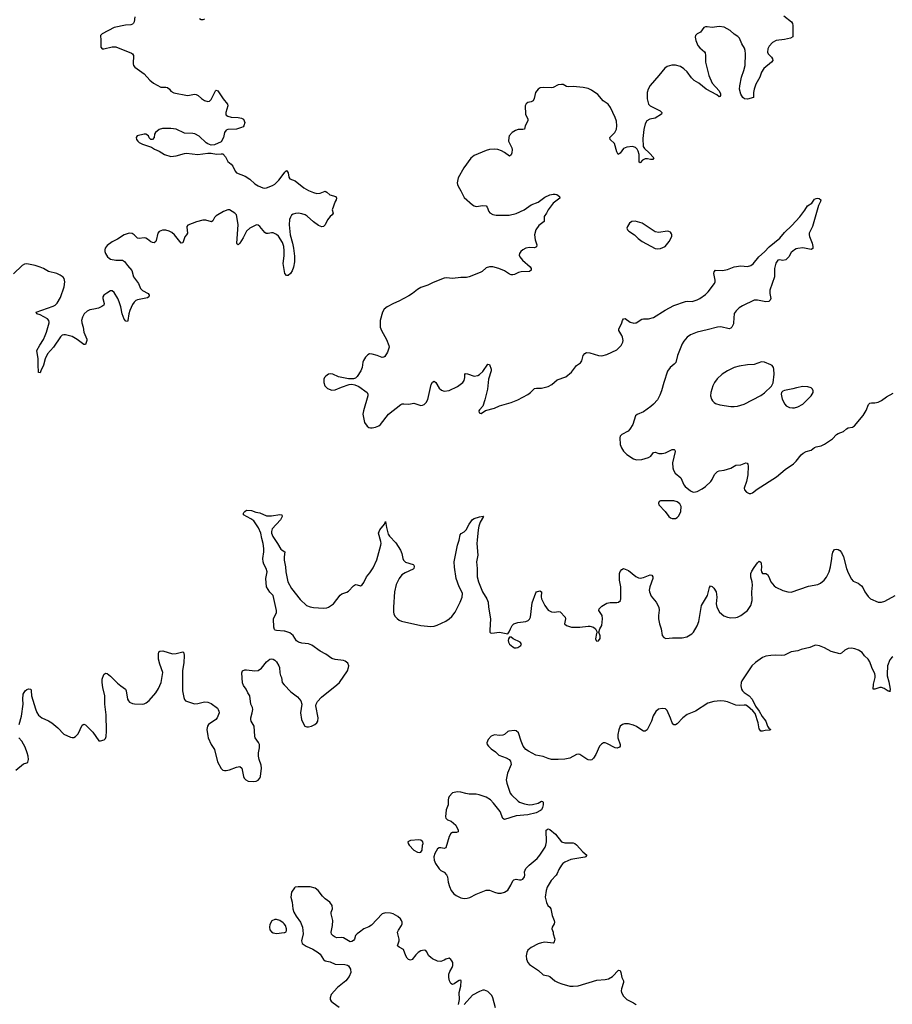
# Model space of a CAD drawing. Header units: inches. Extents: x 1682510 to 1839368, y 640758 to 791543.
# Tile 165 of 186: x 1806844 to 1817258, y 741871 to 753617. Entities that reach past the tile are written whole.
import ezdxf

# ---------------------------------------------------------------- set-up
doc = ezdxf.new("R2010")
doc.units = ezdxf.units.IN
doc.header["$MEASUREMENT"] = 0
for name, color, linetype in [('B8704', 7, 'Continuous'), ('B8705', 7, 'Continuous'), ('B8714', 7, 'Continuous'), ('B8715', 7, 'Continuous')]:
    doc.layers.add(name, color=color, linetype=linetype)

msp = doc.modelspace()

# ---------------------------------------------------------------- linework, layer by layer
at = {"layer": 'B8704', "color": 6, "elevation": 600}
for points in [[(1807587, 750000), (1807601, 749950), (1807611, 749890), (1807645, 749805), (1807647, 749790), (1807630, 749742), (1807610, 749741), (1807530, 749802), (1807470, 749836), (1807390, 749858), (1807370, 749859), (1807350, 749852), (1807330, 749833), (1807248, 749710), (1807176, 749630), (1807150, 749570), (1807130, 749496), (1807098, 749430), (1807090, 749404), (1807070, 749409), (1807067, 749427), (1807063, 749483), (1807064, 749570), (1807051, 749670), (1807085, 749735), (1807130, 749803), (1807150, 749848), (1807166, 749890), (1807195, 750000)], [(1810000, 746322), (1809908, 746330), (1809894, 746334), (1809884, 746344), (1809879, 746370), (1809875, 746470), (1809880, 746490), (1809910, 746541), (1809911, 746570), (1809871, 746750), (1809828, 746788), (1809790, 746850), (1809780, 746950), (1809795, 747010), (1809796, 747030), (1809787, 747070), (1809760, 747120), (1809751, 747150), (1809747, 747190), (1809757, 747270), (1809757, 747310), (1809749, 747370), (1809733, 747430), (1809723, 747490), (1809695, 747555), (1809637, 747637), (1809604, 747664), (1809517, 747710), (1809515, 747730), (1809520, 747740), (1809530, 747752), (1809550, 747765), (1809610, 747762), (1809664, 747744), (1809710, 747736), (1809790, 747698), (1809850, 747699), (1809950, 747715), (1809972, 747710), (1809976, 747690), (1809955, 747650), (1809858, 747542), (1809848, 747512), (1809850, 747490), (1809866, 747450), (1809922, 747370), (1809962, 747302), (1809971, 747291), (1810000, 747274)], [(1806839, 745210), (1806868, 745310), (1806884, 745450), (1806881, 745510), (1806887, 745570), (1806910, 745609), (1806930, 745627), (1806950, 745635), (1806977, 745630), (1806982, 745610), (1806984, 745550), (1807034, 745394), (1807050, 745352), (1807070, 745321), (1807110, 745289), (1807190, 745254), (1807227, 745230), (1807298, 745170), (1807370, 745095), (1807450, 745059), (1807470, 745053), (1807490, 745053), (1807510, 745064), (1807543, 745097), (1807590, 745203), (1807610, 745215), (1807630, 745206), (1807716, 745116), (1807790, 745015), (1807810, 745014), (1807853, 745027), (1807870, 745043), (1807876, 745064), (1807881, 745130), (1807877, 745323), (1807862, 745450), (1807859, 745550), (1807836, 745650), (1807829, 745711), (1807830, 745751), (1807850, 745804), (1807870, 745821), (1807890, 745819), (1807930, 745785), (1808010, 745704), (1808050, 745669), (1808106, 745630), (1808115, 745610), (1808132, 745512), (1808142, 745490), (1808155, 745475), (1808190, 745458), (1808214, 745454), (1808308, 745452), (1808330, 745456), (1808352, 745468), (1808390, 745496), (1808470, 745587), (1808501, 745639), (1808534, 745710), (1808553, 745830), (1808515, 745930), (1808502, 745990), (1808500, 746050), (1808506, 746074), (1808515, 746085), (1808552, 746088), (1808670, 746053), (1808710, 746055), (1808790, 746077), (1808804, 746064), (1808809, 746029), (1808805, 745950), (1808789, 745850), (1808788, 745610), (1808803, 745530), (1808810, 745508), (1808825, 745490), (1808930, 745456), (1808970, 745458), (1809050, 745479), (1809090, 745477), (1809130, 745460), (1809204, 745404), (1809215, 745390), (1809222, 745370), (1809223, 745350), (1809203, 745290), (1809185, 745270), (1809098, 745210), (1809084, 745190), (1809077, 745150), (1809088, 745072), (1809095, 745050), (1809128, 744969), (1809171, 744911), (1809204, 744764), (1809250, 744685), (1809270, 744664), (1809290, 744659), (1809310, 744660), (1809350, 744670), (1809430, 744701), (1809470, 744707), (1809494, 744690), (1809514, 744590), (1809523, 744570), (1809543, 744550), (1809570, 744535), (1809630, 744528), (1809668, 744532), (1809690, 744545), (1809710, 744568), (1809719, 744590), (1809729, 744689), (1809725, 744725), (1809701, 744790), (1809694, 744830), (1809695, 744870), (1809705, 744930), (1809705, 744970), (1809696, 744996), (1809656, 745050), (1809649, 745069), (1809642, 745190), (1809608, 745250), (1809601, 745270), (1809602, 745290), (1809620, 745350), (1809626, 745390), (1809622, 745410), (1809604, 745450), (1809591, 745550), (1809566, 745586), (1809546, 745630), (1809515, 745675), (1809505, 745705), (1809495, 745825), (1809505, 745850), (1809530, 745861), (1809550, 745863), (1809650, 745850), (1809690, 745854), (1809730, 745882), (1809790, 745958), (1809829, 745990), (1809850, 745994), (1809870, 745990), (1809890, 745977), (1809910, 745958), (1809939, 745910), (1809945, 745890), (1809947, 745827), (1809955, 745795), (1809968, 745770), (1809976, 745710), (1810000, 745684)], [(1806797, 744663), (1806890, 744740), (1806929, 744750), (1806941, 744759), (1806950, 744790), (1806946, 744830), (1806935, 744870), (1806910, 744940), (1806869, 745009), (1806836, 745050)], [(1810000, 742831), (1809990, 742844), (1809949, 742870), (1809910, 742884), (1809890, 742884), (1809853, 742867), (1809830, 742822), (1809824, 742790), (1809830, 742761), (1809850, 742736), (1809870, 742724), (1809910, 742717), (1810000, 742726)]]:
    msp.add_lwpolyline(points, dxfattribs=at)
at = {"layer": 'B8705', "color": 6, "elevation": 600}
for points in [[(1808219, 753650), (1808210, 753590), (1808203, 753577), (1808190, 753563), (1808170, 753554), (1808109, 753551), (1807970, 753526), (1807830, 753450), (1807810, 753430), (1807814, 753374), (1807811, 753311), (1807814, 753290), (1807830, 753269), (1807850, 753269), (1807950, 753293), (1807990, 753293), (1808179, 753219), (1808191, 753210), (1808201, 753190), (1808197, 753090), (1808204, 753070), (1808220, 753050), (1808331, 752970), (1808397, 752897), (1808441, 752861), (1808530, 752813), (1808590, 752812), (1808610, 752807), (1808632, 752790), (1808650, 752765), (1808683, 752743), (1808846, 752714), (1808870, 752715), (1808930, 752729), (1808950, 752725), (1808973, 752713), (1809016, 752676), (1809050, 752653), (1809090, 752641), (1809110, 752645), (1809130, 752664), (1809183, 752770), (1809190, 752776), (1809210, 752767), (1809272, 752672), (1809324, 752610), (1809328, 752590), (1809304, 752510), (1809304, 752490), (1809310, 752480), (1809330, 752465), (1809370, 752454), (1809450, 752452), (1809490, 752444), (1809514, 752430), (1809530, 752390), (1809520, 752350), (1809510, 752340), (1809490, 752330), (1809430, 752313), (1809330, 752309), (1809310, 752301), (1809289, 752271), (1809275, 752210), (1809250, 752162), (1809170, 752124), (1809130, 752122), (1809090, 752135), (1809070, 752147), (1808986, 752226), (1808935, 752255), (1808910, 752261), (1808810, 752264), (1808710, 752310), (1808650, 752321), (1808550, 752318), (1808510, 752307), (1808466, 752270), (1808455, 752250), (1808451, 752210), (1808430, 752189), (1808409, 752189), (1808390, 752209), (1808381, 752230), (1808350, 752252), (1808330, 752253), (1808247, 752230), (1808235, 752210), (1808240, 752190), (1808253, 752170), (1808270, 752154), (1808310, 752132), (1808416, 752096), (1808452, 752072), (1808510, 752048), (1808571, 752010), (1808647, 751987), (1808710, 751992), (1808810, 752020), (1808837, 752023), (1808970, 752008), (1809090, 752026), (1809130, 752026), (1809193, 752013), (1809250, 752019), (1809270, 752016), (1809302, 751982), (1809330, 751924), (1809370, 751894), (1809390, 751871), (1809416, 751810), (1809432, 751792), (1809536, 751750), (1809590, 751716), (1809650, 751661), (1809690, 751634), (1809745, 751610), (1809770, 751608), (1809790, 751612), (1809862, 751638), (1809890, 751654), (1809938, 751702), (1810000, 751787)], [(1809050, 753624), (1809030, 753614), (1809010, 753616), (1808990, 753628)], [(1810000, 750861), (1809997, 750910), (1809979, 750959), (1809934, 751034), (1809910, 751056), (1809870, 751075), (1809850, 751076), (1809810, 751067), (1809787, 751067), (1809770, 751077), (1809710, 751150), (1809690, 751165), (1809670, 751171), (1809590, 751130), (1809550, 751096), (1809510, 751014), (1809470, 750952), (1809450, 750932), (1809439, 750939), (1809436, 750950), (1809450, 751170), (1809436, 751270), (1809430, 751290), (1809413, 751310), (1809350, 751349), (1809329, 751349), (1809278, 751330), (1809190, 751279), (1809170, 751257), (1809150, 751216), (1809133, 751207), (1809064, 751224), (1809030, 751225), (1808953, 751207), (1808852, 751168), (1808840, 751150), (1808839, 751141), (1808847, 751070), (1808837, 751050), (1808815, 751025), (1808790, 750955), (1808770, 750952), (1808690, 751049), (1808659, 751079), (1808630, 751096), (1808590, 751106), (1808550, 751105), (1808509, 751090), (1808494, 751070), (1808475, 750985), (1808468, 750972), (1808450, 750957), (1808430, 750958), (1808410, 750968), (1808370, 751000), (1808350, 751011), (1808330, 751014), (1808270, 751005), (1808250, 751009), (1808212, 751052), (1808186, 751066), (1808149, 751069), (1808090, 751049), (1808010, 750998), (1807950, 750969), (1807890, 750923), (1807865, 750890), (1807859, 750870), (1807860, 750850), (1807867, 750830), (1807894, 750790), (1807912, 750772), (1807930, 750762), (1807990, 750748), (1808070, 750747), (1808094, 750734), (1808130, 750684), (1808184, 750624), (1808204, 750550), (1808263, 750470), (1808288, 750410), (1808310, 750388), (1808378, 750350), (1808389, 750330), (1808385, 750310), (1808370, 750299), (1808250, 750277), (1808230, 750266), (1808210, 750247), (1808190, 750218), (1808157, 750150), (1808147, 750110), (1808137, 750030), (1808130, 750017), (1808110, 750020), (1808090, 750043), (1808067, 750110), (1808051, 750190), (1808033, 750250), (1808015, 750290), (1807970, 750364), (1807950, 750382), (1807930, 750384), (1807884, 750356), (1807850, 750330), (1807838, 750310), (1807835, 750290), (1807854, 750230), (1807847, 750210), (1807826, 750194), (1807783, 750177), (1807730, 750162), (1807683, 750157), (1807650, 750142), (1807615, 750110), (1807594, 750070), (1807584, 750030), (1807585, 750010), (1807587, 750000)], [(1810000, 750639), (1809988, 750708), (1810000, 750799)], [(1807195, 750000), (1807198, 750010), (1807194, 750030), (1807178, 750050), (1807090, 750095), (1807048, 750110), (1807042, 750130), (1807242, 750198), (1807267, 750213), (1807290, 750237), (1807330, 750302), (1807377, 750430), (1807382, 750490), (1807374, 750530), (1807365, 750545), (1807329, 750570), (1807289, 750590), (1807190, 750612), (1807130, 750650), (1807090, 750666), (1807030, 750686), (1806930, 750703), (1806901, 750699), (1806875, 750685), (1806770, 750586)]]:
    msp.add_lwpolyline(points, dxfattribs=at)
at = {"layer": 'B8714', "color": 6}
for points, elevation in [([(1811146, 750000), (1811147, 749950), (1811162, 749910), (1811221, 749801), (1811251, 749730), (1811254, 749710), (1811233, 749650), (1811200, 749600), (1811190, 749591), (1811170, 749587), (1811110, 749612), (1811050, 749628), (1811018, 749630), (1810999, 749621), (1810970, 749590), (1810947, 749550), (1810940, 749530), (1810933, 749470), (1810917, 749430), (1810870, 749360), (1810850, 749342), (1810830, 749333), (1810770, 749333), (1810670, 749351), (1810650, 749355), (1810580, 749390), (1810550, 749393), (1810530, 749388), (1810496, 749364), (1810482, 749350), (1810475, 749330), (1810475, 749290), (1810486, 749250), (1810519, 749219), (1810570, 749198), (1810610, 749201), (1810685, 749235), (1810776, 749264), (1810810, 749269), (1810843, 749263), (1810890, 749240), (1810990, 749171), (1811000, 749150), (1811000, 749130), (1810946, 748950), (1810941, 748910), (1810960, 748810), (1810990, 748769), (1811010, 748754), (1811030, 748748), (1811050, 748747), (1811090, 748757), (1811130, 748774), (1811150, 748787), (1811245, 748910), (1811393, 749027), (1811410, 749034), (1811430, 749035), (1811489, 749029), (1811550, 749042), (1811630, 749016), (1811650, 749018), (1811670, 749027), (1811694, 749050), (1811714, 749086), (1811753, 749267), (1811770, 749294), (1811790, 749304), (1811810, 749290), (1811850, 749220), (1811877, 749197), (1811910, 749186), (1811970, 749192), (1812070, 749241), (1812134, 749290), (1812150, 749312), (1812157, 749350), (1812157, 749383), (1812164, 749396), (1812187, 749393), (1812270, 749365), (1812310, 749371), (1812330, 749383), (1812370, 749421), (1812430, 749509), (1812450, 749502), (1812472, 749450), (1812472, 749430), (1812439, 749330), (1812428, 749210), (1812397, 749083), (1812372, 749008), (1812330, 748962), (1812325, 748950), (1812328, 748928), (1812350, 748921), (1812405, 748955), (1812510, 748984), (1812570, 749010), (1812710, 749049), (1812790, 749084), (1812910, 749147), (1812942, 749170), (1812990, 749216), (1813010, 749222), (1813070, 749221), (1813150, 749241), (1813195, 749265), (1813259, 749321), (1813362, 749358), (1813430, 749413), (1813488, 749492), (1813537, 749523), (1813551, 749549), (1813570, 749610), (1813590, 749634), (1813610, 749645), (1813650, 749644), (1813750, 749611), (1813790, 749607), (1813850, 749623), (1813970, 749680), (1814021, 749730), (1814042, 749770), (1814045, 749790), (1814040, 749830), (1814032, 749850), (1813996, 749910), (1813996, 749930), (1814027, 749990), (1814030, 750000)], 700), ([(1815364, 750000), (1815363, 749990), (1815341, 749950), (1815330, 749938), (1815311, 749929), (1815210, 749954), (1815170, 749951), (1815050, 749916), (1814930, 749888), (1814850, 749856), (1814811, 749829), (1814770, 749782), (1814751, 749749), (1814693, 749610), (1814673, 749527), (1814654, 749506), (1814608, 749470), (1814577, 749423), (1814530, 749290), (1814505, 749190), (1814484, 749136), (1814456, 749084), (1814407, 749030), (1814376, 749004), (1814290, 748941), (1814213, 748907), (1814192, 748890), (1814160, 748790), (1814127, 748733), (1814105, 748710), (1814029, 748670), (1814010, 748650), (1814005, 748630), (1814011, 748550), (1814027, 748510), (1814051, 748470), (1814090, 748430), (1814170, 748378), (1814205, 748365), (1814270, 748370), (1814350, 748394), (1814378, 748410), (1814410, 748453), (1814430, 748457), (1814470, 748444), (1814510, 748442), (1814550, 748451), (1814630, 748488), (1814656, 748490), (1814663, 748483), (1814666, 748466), (1814633, 748330), (1814637, 748270), (1814645, 748245), (1814667, 748207), (1814734, 748150), (1814772, 748070), (1814788, 748048), (1814850, 747995), (1814882, 747982), (1814910, 747984), (1814930, 747990), (1814990, 748021), (1815028, 748050), (1815093, 748110), (1815108, 748130), (1815137, 748190), (1815173, 748227), (1815190, 748235), (1815250, 748242), (1815330, 748267), (1815390, 748304), (1815452, 748308), (1815510, 748330), (1815525, 748325), (1815533, 748313), (1815537, 748290), (1815533, 748187), (1815519, 748110), (1815489, 748030), (1815494, 748010), (1815519, 747979), (1815550, 747964), (1815570, 747964), (1815590, 747972), (1815645, 748015), (1815878, 748162), (1815978, 748250), (1816080, 748320), (1816110, 748351), (1816172, 748428), (1816193, 748447), (1816230, 748465), (1816290, 748482), (1816330, 748513), (1816350, 748523), (1816410, 748535), (1816450, 748552), (1816544, 748616), (1816593, 748667), (1816610, 748680), (1816675, 748705), (1816710, 748737), (1816730, 748747), (1816782, 748758), (1816808, 748772), (1816910, 748895), (1816945, 748955), (1816975, 749025), (1816990, 749042), (1817010, 749046), (1817050, 749045), (1817090, 749055), (1817130, 749076), (1817190, 749118), (1817270, 749161)], 700), ([(1814163, 750000), (1814170, 749998), (1814195, 750000)], 700), ([(1810000, 747274), (1810009, 747269), (1810000, 747210), (1810002, 747170), (1810017, 747090), (1810020, 747030), (1810046, 746910), (1810087, 746830), (1810190, 746701), (1810267, 746630), (1810310, 746611), (1810350, 746603), (1810470, 746596), (1810510, 746601), (1810531, 746609), (1810591, 746650), (1810670, 746752), (1810690, 746768), (1810750, 746786), (1810770, 746799), (1810830, 746865), (1810850, 746878), (1810870, 746877), (1810910, 746865), (1810930, 746876), (1810950, 746904), (1810983, 746970), (1811022, 747018), (1811061, 747079), (1811107, 747173), (1811155, 747350), (1811157, 747370), (1811154, 747394), (1811126, 747490), (1811144, 747530), (1811199, 747601), (1811210, 747631), (1811220, 747560), (1811241, 747481), (1811256, 747456), (1811335, 747375), (1811390, 747290), (1811405, 747250), (1811415, 747190), (1811425, 747170), (1811450, 747147), (1811539, 747119), (1811550, 747110), (1811553, 747093), (1811550, 747070), (1811539, 747061), (1811443, 747017), (1811406, 746994), (1811374, 746950), (1811339, 746881), (1811316, 746790), (1811305, 746610), (1811305, 746550), (1811309, 746529), (1811323, 746503), (1811350, 746473), (1811374, 746454), (1811402, 746442), (1811630, 746391), (1811750, 746378), (1811790, 746381), (1811827, 746393), (1811930, 746443), (1811970, 746470), (1812001, 746499), (1812041, 746550), (1812102, 746670), (1812125, 746730), (1812127, 746770), (1812122, 746790), (1812088, 746850), (1812055, 746950), (1812035, 747085), (1812031, 747149), (1812040, 747210), (1812070, 747348), (1812090, 747410), (1812100, 747470), (1812111, 747489), (1812150, 747509), (1812173, 747530), (1812210, 747598), (1812250, 747656), (1812270, 747667), (1812330, 747688), (1812374, 747694), (1812378, 747690), (1812338, 747622), (1812323, 747577), (1812314, 747530), (1812302, 747410), (1812299, 747370), (1812311, 747231), (1812295, 747150), (1812305, 747070), (1812304, 746970), (1812320, 746910), (1812368, 746790), (1812421, 746710), (1812437, 746670), (1812441, 746610), (1812463, 746470), (1812456, 746336), (1812457, 746310), (1812462, 746302), (1812478, 746298), (1812570, 746311), (1812670, 746291), (1812687, 746313), (1812700, 746350), (1812721, 746390), (1812742, 746410), (1812790, 746426), (1812883, 746437), (1812913, 746450), (1812930, 746466), (1812940, 746490), (1812961, 746659), (1813002, 746778), (1813010, 746791), (1813050, 746804), (1813071, 746791), (1813066, 746734), (1813072, 746710), (1813113, 746630), (1813153, 746573), (1813190, 746553), (1813230, 746551), (1813270, 746559), (1813294, 746554), (1813353, 746490), (1813357, 746470), (1813346, 746410), (1813370, 746389), (1813430, 746371), (1813530, 746371), (1813630, 746384), (1813650, 746384), (1813691, 746370), (1813716, 746350), (1813734, 746310), (1813727, 746293), (1813718, 746230), (1813722, 746210), (1813730, 746205), (1813750, 746206), (1813770, 746234), (1813770, 746266), (1813755, 746310), (1813769, 746350), (1813790, 746390), (1813801, 746470), (1813796, 746510), (1813756, 746570), (1813758, 746590), (1813790, 746622), (1813850, 746657), (1813890, 746664), (1813970, 746663), (1813992, 746670), (1814013, 746687), (1814019, 746710), (1814017, 746850), (1814004, 746930), (1814003, 747010), (1814010, 747035), (1814030, 747060), (1814050, 747069), (1814110, 747045), (1814196, 746976), (1814230, 746959), (1814250, 746956), (1814290, 746961), (1814370, 746994), (1814390, 746989), (1814402, 746970), (1814401, 746950), (1814364, 746850), (1814357, 746810), (1814360, 746790), (1814380, 746740), (1814441, 746670), (1814470, 746610), (1814474, 746574), (1814467, 746510), (1814468, 746468), (1814478, 746410), (1814500, 746350), (1814510, 746270), (1814530, 746245), (1814555, 746235), (1814636, 746244), (1814750, 746243), (1814805, 746255), (1814865, 746290), (1814884, 746310), (1814930, 746385), (1814950, 746436), (1814982, 746630), (1815052, 746750), (1815075, 746845), (1815090, 746865), (1815110, 746856), (1815130, 746836), (1815156, 746790), (1815162, 746730), (1815155, 746650), (1815164, 746610), (1815194, 746550), (1815247, 746507), (1815290, 746490), (1815330, 746483), (1815390, 746487), (1815410, 746491), (1815450, 746511), (1815528, 746570), (1815568, 746630), (1815586, 746690), (1815582, 746790), (1815590, 746870), (1815586, 746910), (1815568, 746968), (1815569, 747010), (1815582, 747038), (1815610, 747083), (1815650, 747137), (1815670, 747156), (1815690, 747144), (1815694, 747130), (1815699, 747090), (1815695, 747050), (1815697, 747030), (1815710, 747012), (1815750, 747011), (1815770, 747000), (1815786, 746970), (1815808, 746910), (1815850, 746864), (1815870, 746847), (1815950, 746808), (1816010, 746791), (1816050, 746788), (1816259, 746861), (1816370, 746878), (1816403, 746897), (1816443, 746930), (1816473, 746967), (1816503, 747030), (1816519, 747090), (1816538, 747190), (1816541, 747230), (1816550, 747264), (1816570, 747296), (1816590, 747301), (1816610, 747298), (1816630, 747285), (1816650, 747260), (1816676, 747210), (1816711, 747070), (1816730, 747019), (1816770, 746942), (1816790, 746919), (1816850, 746895), (1816890, 746864), (1816905, 746845), (1816929, 746790), (1816970, 746738), (1816999, 746710), (1817090, 746670), (1817130, 746667), (1817170, 746679), (1817292, 746748)], 600), ([(1810000, 745684), (1810079, 745599), (1810160, 745540), (1810200, 745490), (1810213, 745450), (1810195, 745350), (1810209, 745269), (1810230, 745217), (1810248, 745190), (1810270, 745182), (1810290, 745181), (1810326, 745190), (1810367, 745210), (1810392, 745230), (1810404, 745250), (1810407, 745290), (1810380, 745430), (1810381, 745450), (1810397, 745483), (1810445, 745535), (1810630, 745681), (1810660, 745710), (1810756, 745850), (1810770, 745890), (1810771, 745910), (1810760, 745940), (1810730, 745965), (1810710, 745974), (1810610, 745986), (1810570, 745997), (1810496, 746050), (1810430, 746085), (1810330, 746157), (1810290, 746170), (1810210, 746180), (1810170, 746193), (1810149, 746209), (1810107, 746270), (1810070, 746302), (1810010, 746321), (1810000, 746322)], 600), ([(1817265, 746015), (1817250, 746005), (1817230, 745982), (1817202, 745910), (1817195, 745810), (1817196, 745790), (1817217, 745717), (1817231, 745629), (1817230, 745599), (1817225, 745605), (1817210, 745607), (1817159, 745639), (1817130, 745650), (1817110, 745651), (1817049, 745629), (1817029, 745629), (1817032, 745692), (1817054, 745770), (1817054, 745794), (1817050, 745815), (1817013, 745890), (1816990, 745958), (1816970, 745990), (1816928, 746030), (1816898, 746070), (1816856, 746096), (1816810, 746112), (1816770, 746119), (1816730, 746115), (1816690, 746097), (1816650, 746060), (1816630, 746051), (1816530, 746081), (1816450, 746125), (1816390, 746148), (1816345, 746155), (1816328, 746152), (1816272, 746128), (1816170, 746105), (1816130, 746087), (1816050, 746075), (1815970, 746037), (1815930, 746034), (1815870, 746038), (1815807, 746033), (1815750, 746025), (1815710, 746010), (1815625, 745950), (1815583, 745910), (1815461, 745730), (1815453, 745710), (1815450, 745670), (1815458, 745630), (1815470, 745610), (1815491, 745590), (1815550, 745552), (1815584, 745510), (1815626, 745426), (1815670, 745368), (1815704, 745304), (1815749, 745250), (1815768, 745188), (1815785, 745165), (1815807, 745150), (1815798, 745142), (1815742, 745138), (1815710, 745131), (1815690, 745131), (1815681, 745141), (1815670, 745157), (1815658, 745230), (1815620, 745340), (1815594, 745374), (1815530, 745428), (1815510, 745438), (1815490, 745440), (1815430, 745435), (1815390, 745439), (1815290, 745481), (1815250, 745489), (1815209, 745491), (1815130, 745485), (1815058, 745462), (1814910, 745370), (1814810, 745330), (1814759, 745290), (1814690, 745219), (1814670, 745207), (1814650, 745206), (1814629, 745229), (1814610, 745286), (1814570, 745375), (1814550, 745394), (1814510, 745401), (1814467, 745393), (1814437, 745363), (1814406, 745314), (1814383, 745250), (1814333, 745146), (1814310, 745128), (1814290, 745131), (1814270, 745141), (1814206, 745186), (1814170, 745202), (1814110, 745216), (1814064, 745216), (1814039, 745210), (1814010, 745189), (1813993, 745147), (1813981, 745090), (1813984, 745050), (1814011, 744970), (1814010, 744950), (1814001, 744939), (1813973, 744927), (1813950, 744929), (1813850, 744982), (1813830, 744990), (1813810, 744989), (1813786, 744974), (1813763, 744950), (1813720, 744850), (1813694, 744806), (1813672, 744788), (1813655, 744785), (1813630, 744787), (1813614, 744794), (1813530, 744852), (1813510, 744857), (1813490, 744851), (1813410, 744808), (1813350, 744796), (1813270, 744792), (1813190, 744792), (1813150, 744803), (1813090, 744826), (1813005, 744845), (1812917, 744890), (1812886, 744910), (1812867, 744930), (1812852, 744952), (1812827, 745010), (1812799, 745110), (1812770, 745134), (1812750, 745137), (1812682, 745130), (1812670, 745125), (1812632, 745088), (1812610, 745081), (1812570, 745079), (1812510, 745086), (1812470, 745069), (1812437, 745030), (1812419, 744990), (1812424, 744970), (1812439, 744950), (1812470, 744919), (1812523, 744883), (1812564, 744844), (1812650, 744812), (1812685, 744790), (1812703, 744770), (1812708, 744730), (1812664, 744630), (1812651, 744550), (1812656, 744510), (1812699, 744390), (1812714, 744370), (1812794, 744294), (1812810, 744283), (1812870, 744261), (1812930, 744250), (1812966, 744254), (1813031, 744269), (1813070, 744295), (1813082, 744290), (1813090, 744282), (1813092, 744270), (1813092, 744250), (1813083, 744217), (1813070, 744193), (1813058, 744182), (1813006, 744154), (1812909, 744131), (1812770, 744120), (1812630, 744074), (1812610, 744089), (1812577, 744170), (1812498, 744270), (1812461, 744310), (1812410, 744342), (1812329, 744371), (1812290, 744377), (1812210, 744376), (1812170, 744384), (1812110, 744403), (1812070, 744405), (1812010, 744395), (1811970, 744350), (1811962, 744330), (1811958, 744310), (1811959, 744250), (1811935, 744190), (1811927, 744107), (1811931, 744090), (1811950, 744071), (1811994, 744054), (1812048, 744010), (1812077, 743950), (1812078, 743930), (1812058, 743922), (1812010, 743919), (1811990, 743910), (1811969, 743871), (1811930, 743737), (1811910, 743728), (1811870, 743739), (1811850, 743738), (1811830, 743727), (1811798, 743670), (1811788, 743632), (1811792, 743590), (1811807, 743550), (1811850, 743488), (1811870, 743468), (1811910, 743447), (1811937, 743417), (1811949, 743390), (1811956, 743330), (1811975, 743275), (1811995, 743230), (1812024, 743190), (1812052, 743170), (1812110, 743141), (1812150, 743133), (1812184, 743136), (1812216, 743144), (1812290, 743184), (1812410, 743233), (1812450, 743231), (1812510, 743208), (1812550, 743197), (1812590, 743198), (1812630, 743207), (1812670, 743233), (1812707, 743293), (1812730, 743346), (1812743, 743357), (1812770, 743364), (1812810, 743354), (1812830, 743356), (1812850, 743365), (1812868, 743390), (1812871, 743410), (1812867, 743450), (1812884, 743490), (1812924, 743530), (1813020, 743610), (1813053, 743650), (1813114, 743746), (1813123, 743770), (1813130, 743810), (1813129, 743950), (1813150, 743966), (1813170, 743955), (1813239, 743899), (1813310, 743808), (1813350, 743798), (1813450, 743797), (1813470, 743790), (1813490, 743774), (1813564, 743690), (1813611, 743650), (1813597, 743630), (1813590, 743627), (1813422, 743598), (1813352, 743568), (1813328, 743552), (1813310, 743532), (1813279, 743481), (1813259, 743430), (1813247, 743410), (1813188, 743350), (1813141, 743270), (1813126, 743230), (1813117, 743150), (1813130, 743086), (1813147, 743050), (1813170, 743030), (1813182, 743010), (1813198, 742930), (1813224, 742870), (1813227, 742850), (1813221, 742830), (1813197, 742790), (1813196, 742770), (1813212, 742732), (1813212, 742710), (1813232, 742650), (1813224, 742616), (1813210, 742602), (1813112, 742612), (1813070, 742606), (1813030, 742591), (1812949, 742550), (1812910, 742518), (1812895, 742490), (1812890, 742450), (1812892, 742410), (1812910, 742370), (1812930, 742344), (1813035, 742275), (1813090, 742222), (1813150, 742211), (1813170, 742203), (1813230, 742150), (1813270, 742130), (1813314, 742114), (1813410, 742088), (1813450, 742086), (1813510, 742093), (1813730, 742161), (1813830, 742168), (1813870, 742176), (1813918, 742202), (1813990, 742278), (1814010, 742273), (1814019, 742250), (1814030, 742190), (1814049, 742150), (1814051, 742131), (1814025, 742055), (1814022, 742030), (1814027, 742010), (1814052, 741970), (1814089, 741930), (1814170, 741890), (1814193, 741873), (1814203, 741863)], 600), ([(1812082, 741870), (1812093, 741930), (1812091, 742010), (1812107, 742087), (1812113, 742150), (1812110, 742158), (1812090, 742154), (1812070, 742145), (1812030, 742115), (1812010, 742109), (1811990, 742119), (1811973, 742150), (1811964, 742190), (1811966, 742230), (1811977, 742263), (1812005, 742310), (1812015, 742335), (1812013, 742370), (1812003, 742390), (1811990, 742407), (1811970, 742420), (1811930, 742411), (1811910, 742398), (1811870, 742381), (1811830, 742385), (1811770, 742414), (1811750, 742430), (1811728, 742450), (1811701, 742501), (1811690, 742511), (1811670, 742516), (1811630, 742508), (1811599, 742490), (1811570, 742461), (1811530, 742406), (1811510, 742398), (1811485, 742405), (1811470, 742421), (1811453, 742450), (1811426, 742526), (1811372, 742552), (1811353, 742570), (1811375, 742630), (1811374, 742650), (1811356, 742710), (1811355, 742730), (1811365, 742755), (1811401, 742810), (1811410, 742830), (1811410, 742850), (1811402, 742870), (1811390, 742890), (1811357, 742917), (1811303, 742950), (1811270, 742959), (1811210, 742964), (1811170, 742950), (1811043, 742817), (1811010, 742796), (1810950, 742770), (1810901, 742730), (1810870, 742713), (1810852, 742690), (1810839, 742650), (1810828, 742632), (1810810, 742619), (1810790, 742617), (1810710, 742663), (1810690, 742667), (1810630, 742666), (1810610, 742674), (1810587, 742687), (1810567, 742707), (1810561, 742730), (1810578, 742810), (1810581, 742870), (1810560, 742950), (1810562, 742970), (1810577, 743010), (1810575, 743050), (1810546, 743090), (1810490, 743131), (1810460, 743160), (1810408, 743230), (1810370, 743257), (1810310, 743274), (1810166, 743274), (1810133, 743267), (1810122, 743259), (1810090, 743210), (1810082, 743150), (1810097, 743090), (1810104, 743010), (1810115, 742970), (1810142, 742922), (1810197, 742850), (1810221, 742790), (1810226, 742710), (1810208, 742630), (1810217, 742597), (1810263, 742563), (1810343, 742530), (1810408, 742488), (1810430, 742468), (1810470, 742404), (1810490, 742391), (1810550, 742379), (1810611, 742350), (1810724, 742344), (1810757, 742337), (1810770, 742330), (1810791, 742291), (1810797, 742250), (1810776, 742204), (1810735, 742150), (1810636, 742070), (1810562, 741990), (1810548, 741950), (1810550, 741930), (1810562, 741910), (1810584, 741890), (1810658, 741838)], 600), ([(1810000, 742726), (1810010, 742727), (1810025, 742735), (1810029, 742751), (1810027, 742770), (1810015, 742810), (1810000, 742831)], 600), ([(1812522, 741830), (1812491, 741950), (1812477, 741977), (1812430, 742023), (1812390, 742039), (1812370, 742038), (1812330, 742024), (1812250, 741981), (1812150, 741870)], 600)]:
    msp.add_lwpolyline(points, dxfattribs=dict(at, elevation=elevation))
for points, elevation in [([(1815696, 749536), (1815610, 749502), (1815530, 749498), (1815430, 749484), (1815370, 749467), (1815290, 749430), (1815229, 749390), (1815167, 749333), (1815137, 749290), (1815117, 749250), (1815093, 749170), (1815090, 749130), (1815102, 749090), (1815113, 749070), (1815131, 749051), (1815150, 749038), (1815201, 749021), (1815330, 749002), (1815370, 749001), (1815410, 749006), (1815490, 749030), (1815690, 749134), (1815733, 749167), (1815816, 749244), (1815835, 749285), (1815848, 749390), (1815845, 749450), (1815839, 749470), (1815825, 749490), (1815810, 749501), (1815731, 749531)], 800), ([(1816190, 749241), (1816114, 749226), (1816070, 749212), (1815970, 749195), (1815953, 749187), (1815935, 749170), (1815931, 749149), (1815942, 749090), (1815974, 749030), (1815993, 749010), (1816030, 748990), (1816065, 748985), (1816090, 748986), (1816130, 748999), (1816190, 749032), (1816290, 749132), (1816312, 749170), (1816312, 749190), (1816305, 749210), (1816290, 749226), (1816250, 749237)], 800), ([(1814490, 747879), (1814474, 747870), (1814467, 747850), (1814473, 747830), (1814547, 747750), (1814590, 747689), (1814610, 747673), (1814630, 747665), (1814670, 747668), (1814690, 747679), (1814710, 747699), (1814733, 747750), (1814737, 747810), (1814723, 747843), (1814690, 747864), (1814650, 747876)], 700), ([(1812710, 746249), (1812690, 746249), (1812676, 746230), (1812674, 746210), (1812677, 746190), (1812690, 746167), (1812730, 746136), (1812750, 746125), (1812770, 746122), (1812790, 746128), (1812824, 746150), (1812830, 746162), (1812833, 746170), (1812819, 746190), (1812732, 746232)], 600), ([(1811607, 743833), (1811510, 743825), (1811476, 743810), (1811479, 743790), (1811491, 743770), (1811550, 743708), (1811590, 743685), (1811610, 743681), (1811630, 743687), (1811649, 743711), (1811652, 743770), (1811661, 743790), (1811657, 743810), (1811630, 743829)], 600)]:
    msp.add_lwpolyline(points, close=True, dxfattribs=dict(at, elevation=elevation))
at = {"layer": 'B8715', "color": 6}
for points, elevation in [([(1815962, 753662), (1816057, 753590), (1816067, 753570), (1816071, 753550), (1816069, 753411), (1816044, 753396), (1815970, 753381), (1815872, 753368), (1815830, 753345), (1815790, 753303), (1815771, 753270), (1815767, 753230), (1815776, 753210), (1815816, 753170), (1815828, 753150), (1815832, 753130), (1815817, 753110), (1815726, 753034), (1815699, 752990), (1815677, 752930), (1815630, 752850), (1815609, 752790), (1815601, 752750), (1815600, 752690), (1815530, 752670), (1815493, 752673), (1815475, 752690), (1815451, 752730), (1815436, 752790), (1815437, 752830), (1815460, 752930), (1815488, 753010), (1815502, 753070), (1815506, 753210), (1815504, 753250), (1815496, 753276), (1815464, 753330), (1815435, 753395), (1815415, 753415), (1815370, 753444), (1815322, 753490), (1815250, 753530), (1815190, 753536), (1815110, 753525), (1815048, 753532), (1815029, 753531), (1815010, 753523), (1814971, 753469), (1814931, 753449), (1814910, 753430), (1814907, 753410), (1814914, 753370), (1814939, 753310), (1814961, 753281), (1815015, 753235), (1815023, 753223), (1815030, 753190), (1815027, 753110), (1815067, 752950), (1815110, 752861), (1815193, 752770), (1815207, 752733), (1815209, 752711), (1815200, 752700), (1815190, 752696), (1815162, 752722), (1815037, 752790), (1814950, 752862), (1814893, 752893), (1814863, 752923), (1814810, 752994), (1814770, 753031), (1814730, 753057), (1814670, 753076), (1814625, 753075), (1814570, 753060), (1814542, 753038), (1814472, 752950), (1814368, 752832), (1814343, 752790), (1814332, 752750), (1814332, 752672), (1814350, 752609), (1814369, 752589), (1814486, 752530), (1814507, 752510), (1814503, 752490), (1814430, 752443), (1814366, 752430), (1814330, 752411), (1814310, 752375), (1814292, 752308), (1814280, 752200), (1814286, 752106), (1814300, 752080), (1814356, 752030), (1814412, 751970), (1814401, 751950), (1814372, 751948), (1814337, 751957), (1814310, 751958), (1814278, 751942), (1814250, 751911), (1814239, 751919), (1814236, 751930), (1814236, 752010), (1814225, 752050), (1814212, 752072), (1814192, 752092), (1814156, 752104), (1814090, 752097), (1814050, 752082), (1814010, 752026), (1813988, 752008), (1813970, 752039), (1813942, 752142), (1813892, 752190), (1813889, 752210), (1813948, 752270), (1813966, 752310), (1813969, 752350), (1813966, 752406), (1813952, 752452), (1813895, 752570), (1813869, 752609), (1813808, 752648), (1813744, 752724), (1813670, 752778), (1813630, 752796), (1813568, 752808), (1813450, 752819), (1813390, 752816), (1813370, 752820), (1813330, 752843), (1813310, 752846), (1813270, 752839), (1813211, 752809), (1813195, 752805), (1813090, 752810), (1813057, 752803), (1813031, 752789), (1813000, 752750), (1812984, 752676), (1812971, 752649), (1812950, 752638), (1812907, 752630), (1812887, 752613), (1812876, 752590), (1812880, 752490), (1812909, 752430), (1812910, 752410), (1812878, 752350), (1812867, 752313), (1812850, 752306), (1812794, 752306), (1812763, 752297), (1812720, 752270), (1812687, 752230), (1812680, 752210), (1812679, 752170), (1812717, 752090), (1812721, 752070), (1812718, 752030), (1812710, 752004), (1812690, 751991), (1812632, 752032), (1812593, 752053), (1812550, 752067), (1812507, 752073), (1812453, 752067), (1812410, 752055), (1812270, 751997), (1812230, 751966), (1812145, 751850), (1812078, 751730), (1812067, 751673), (1812069, 751650), (1812077, 751630), (1812110, 751576), (1812150, 751495), (1812250, 751408), (1812270, 751395), (1812290, 751390), (1812370, 751401), (1812410, 751395), (1812422, 751382), (1812444, 751330), (1812455, 751315), (1812490, 751295), (1812530, 751286), (1812686, 751286), (1812770, 751306), (1812863, 751350), (1812950, 751410), (1813030, 751440), (1813110, 751502), (1813170, 751528), (1813210, 751536), (1813234, 751534), (1813255, 751530), (1813287, 751510), (1813289, 751490), (1813210, 751428), (1813150, 751350), (1813131, 751309), (1813105, 751270), (1813103, 751210), (1813039, 751161), (1813003, 751110), (1812990, 751050), (1812997, 750990), (1813015, 750930), (1813013, 750907), (1812990, 750897), (1812930, 750898), (1812884, 750890), (1812847, 750870), (1812824, 750850), (1812810, 750830), (1812806, 750810), (1812812, 750790), (1812845, 750750), (1812937, 750670), (1812950, 750650), (1812948, 750630), (1812930, 750615), (1812830, 750610), (1812799, 750601), (1812750, 750578), (1812730, 750572), (1812710, 750573), (1812690, 750581), (1812630, 750622), (1812562, 750650), (1812490, 750670), (1812450, 750669), (1812410, 750656), (1812365, 750615), (1812340, 750600), (1812210, 750550), (1812177, 750543), (1812110, 750541), (1812008, 750528), (1811937, 750537), (1811910, 750534), (1811778, 750482), (1811717, 750450), (1811630, 750423), (1811590, 750399), (1811532, 750350), (1811490, 750322), (1811370, 750258), (1811307, 750233), (1811230, 750192), (1811196, 750164), (1811173, 750130), (1811146, 750030), (1811146, 750000)], 700), ([(1810000, 751787), (1810010, 751800), (1810030, 751819), (1810050, 751791), (1810058, 751738), (1810070, 751719), (1810133, 751693), (1810236, 751610), (1810290, 751578), (1810350, 751554), (1810390, 751544), (1810432, 751548), (1810491, 751571), (1810510, 751561), (1810546, 751526), (1810618, 751510), (1810627, 751490), (1810622, 751470), (1810610, 751450), (1810573, 751350), (1810584, 751310), (1810573, 751290), (1810550, 751271), (1810516, 751230), (1810490, 751169), (1810470, 751152), (1810450, 751148), (1810410, 751161), (1810350, 751206), (1810274, 751274), (1810250, 751288), (1810210, 751302), (1810170, 751308), (1810134, 751306), (1810110, 751299), (1810090, 751284), (1810077, 751263), (1810066, 751234), (1810059, 751170), (1810071, 751050), (1810101, 750950), (1810112, 750890), (1810123, 750797), (1810124, 750730), (1810114, 750666), (1810097, 750623), (1810077, 750590), (1810050, 750566), (1810030, 750566), (1810008, 750590), (1810000, 750639)], 600), ([(1814195, 750000), (1814200, 750000), (1814270, 750043), (1814290, 750049), (1814350, 750047), (1814410, 750065), (1814548, 750152), (1814650, 750209), (1814790, 750256), (1814810, 750260), (1814870, 750254), (1814930, 750276), (1814960, 750290), (1815030, 750337), (1815061, 750370), (1815137, 750470), (1815144, 750490), (1815145, 750510), (1815130, 750590), (1815134, 750610), (1815150, 750629), (1815230, 750625), (1815290, 750639), (1815370, 750669), (1815450, 750681), (1815530, 750672), (1815570, 750685), (1815596, 750704), (1815666, 750790), (1815734, 750846), (1815790, 750907), (1815917, 751010), (1815970, 751079), (1816058, 751162), (1816156, 751264), (1816216, 751344), (1816245, 751395), (1816298, 751430), (1816330, 751475), (1816350, 751485), (1816370, 751489), (1816385, 751485), (1816405, 751470), (1816400, 751450), (1816378, 751402), (1816305, 751150), (1816267, 751070), (1816265, 751050), (1816269, 751030), (1816303, 750950), (1816311, 750910), (1816311, 750889), (1816290, 750874), (1816190, 750894), (1816131, 750889), (1816110, 750882), (1816089, 750871), (1816050, 750838), (1816022, 750790), (1815986, 750754), (1815950, 750743), (1815910, 750754), (1815890, 750747), (1815870, 750712), (1815853, 750650), (1815852, 750548), (1815796, 750390), (1815795, 750350), (1815807, 750290), (1815801, 750270), (1815783, 750257), (1815750, 750251), (1815650, 750271), (1815610, 750270), (1815470, 750202), (1815430, 750178), (1815394, 750146), (1815369, 750111), (1815364, 750000)], 700), ([(1810000, 750799), (1810002, 750818), (1810000, 750861)], 600), ([(1814030, 750000), (1814038, 750030), (1814050, 750050), (1814070, 750051), (1814130, 750008), (1814163, 750000)], 700)]:
    msp.add_lwpolyline(points, dxfattribs=dict(at, elevation=elevation))
at = {"layer": 'B8715', "color": 6, "elevation": 800}
msp.add_lwpolyline([(1814190, 751213), (1814150, 751211), (1814123, 751190), (1814096, 751150), (1814091, 751130), (1814098, 751110), (1814114, 751094), (1814180, 751050), (1814225, 751005), (1814272, 750972), (1814430, 750889), (1814458, 750882), (1814490, 750886), (1814547, 750913), (1814597, 750970), (1814626, 751030), (1814628, 751050), (1814624, 751064), (1814610, 751081), (1814590, 751091), (1814570, 751094), (1814470, 751079), (1814430, 751086), (1814272, 751190)], close=True, dxfattribs=at)

doc.saveas('drawing.dxf')
